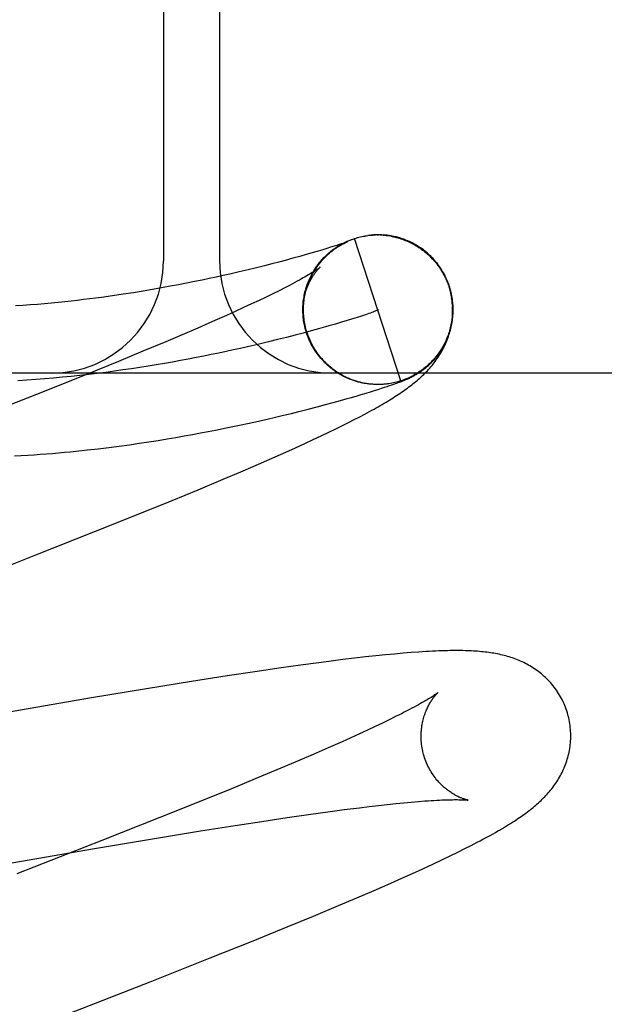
# Model space of a CAD drawing. Header units: inches. Extents: x 0 to 215, y 0 to 139.
# Tile 76 of 96: x 67.1289 to 67.2071, y 53.2915 to 53.4231. Entities that reach past the tile are written whole.
import ezdxf

# ---------------------------------------------------------------- set-up
doc = ezdxf.new("R2010")
doc.units = ezdxf.units.IN
doc.header["$LTSCALE"] = 11.804375
doc.header["$MEASUREMENT"] = 0
doc.linetypes.add('HIDDEN', pattern=[0.2, 0.1, -0.1])
doc.layers.add('DEFAULT_2', color=8, linetype='HIDDEN')

msp = doc.modelspace()

# ---------------------------------------------------------------- linework, layer by layer
at = {"layer": 'DEFAULT_2', "color": 8, "linetype": 'HIDDEN'}
for p, q in [((67.14816, 53.48584), (67.14816, 53.39084)), ((67.15566, 53.48584), (67.15566, 53.39084)), ((67.17988, 53.37481), (67.1737, 53.39383)), ((67.17555, 53.39424), (67.17549, 53.39423)), ((67.17575, 53.39427), (67.17568, 53.39426)), ((67.17596, 53.39429), (67.17589, 53.39428)), ((67.17629, 53.39429), (67.17649, 53.3943)), ((67.1767, 53.3943), (67.1769, 53.3943)), ((67.17751, 53.39427), (67.17771, 53.39426)), ((67.17765, 53.39429), (67.17753, 53.3943)), ((67.17772, 53.39427), (67.17792, 53.39425)), ((67.17792, 53.39423), (67.17812, 53.39421)), ((67.17812, 53.39423), (67.17832, 53.3942)), ((67.17863, 53.39417), (67.17832, 53.3942)), ((67.17853, 53.39416), (67.17878, 53.39414)), ((67.17, 53.39249), (67.16944, 53.39232)), ((67.1705, 53.39265), (67.17, 53.39249)), ((67.17095, 53.39279), (67.1705, 53.39265)), ((67.17133, 53.39291), (67.17095, 53.39279)), ((67.17164, 53.39301), (67.17133, 53.39291)), ((67.17158, 53.39285), (67.17181, 53.39299)), ((67.17191, 53.3931), (67.17164, 53.39301)), ((67.17176, 53.39296), (67.17199, 53.39309)), ((67.17213, 53.39318), (67.17191, 53.3931)), ((67.17195, 53.39307), (67.17217, 53.39319)), ((67.17213, 53.39317), (67.17236, 53.39328)), ((67.17223, 53.39321), (67.17213, 53.39318)), ((67.17241, 53.39327), (67.17223, 53.39321)), ((67.17232, 53.39327), (67.17254, 53.39337)), ((67.17251, 53.39331), (67.17241, 53.39327)), ((67.17247, 53.39327), (67.17253, 53.3933)), ((67.17251, 53.39336), (67.17273, 53.39346)), ((67.1726, 53.39334), (67.17251, 53.39331)), ((67.17253, 53.3933), (67.17259, 53.39333)), ((67.17259, 53.39333), (67.17264, 53.39335)), ((67.17267, 53.39337), (67.1726, 53.39334)), ((67.17273, 53.39339), (67.17267, 53.39337)), ((67.17271, 53.39345), (67.17292, 53.39354)), ((67.17272, 53.39338), (67.17273, 53.39339)), ((67.17277, 53.3934), (67.17273, 53.39339)), ((67.17274, 53.39339), (67.17276, 53.3934)), ((67.17277, 53.3934), (67.17278, 53.39341)), ((67.17278, 53.39341), (67.17277, 53.39341)), ((67.17278, 53.39341), (67.17279, 53.39341)), ((67.17279, 53.39341), (67.17279, 53.39341)), ((67.16545, 53.39118), (67.16442, 53.3909)), ((67.16637, 53.39143), (67.16545, 53.39118)), ((67.16721, 53.39167), (67.16637, 53.39143)), ((67.16882, 53.39214), (67.16815, 53.39194)), ((67.16944, 53.39232), (67.16882, 53.39214)), ((67.16059, 53.38992), (67.15946, 53.38965)), ((67.16165, 53.39019), (67.16059, 53.38992)), ((67.16265, 53.39044), (67.16165, 53.39019)), ((67.16357, 53.39068), (67.16265, 53.39044)), ((67.16442, 53.3909), (67.16357, 53.39068)), ((67.15428, 53.38848), (67.15331, 53.38827)), ((67.15522, 53.38868), (67.15428, 53.38848)), ((67.15613, 53.38888), (67.15522, 53.38868)), ((67.15701, 53.38908), (67.15613, 53.38888)), ((67.15827, 53.38937), (67.15701, 53.38908)), ((67.15946, 53.38965), (67.15827, 53.38937)), ((67.14789, 53.38723), (67.14669, 53.38701)), ((67.14905, 53.38744), (67.14789, 53.38723)), ((67.15017, 53.38765), (67.14905, 53.38744)), ((67.15125, 53.38786), (67.15017, 53.38765)), ((67.1523, 53.38807), (67.15125, 53.38786)), ((67.15331, 53.38827), (67.1523, 53.38807)), ((67.16438, 53.38725), (67.1636, 53.38685)), ((67.16718, 53.38709), (67.16727, 53.38732)), ((67.16724, 53.38729), (67.16733, 53.38752)), ((67.1673, 53.38749), (67.1674, 53.38771)), ((67.16737, 53.38769), (67.16747, 53.3879)), ((67.16745, 53.38789), (67.16753, 53.38809)), ((67.18629, 53.38743), (67.18643, 53.38698)), ((67.18661, 53.38661), (67.18638, 53.38742)), ((67.14278, 53.38638), (67.14136, 53.38617)), ((67.14414, 53.38659), (67.14278, 53.38638)), ((67.14544, 53.3868), (67.14414, 53.38659)), ((67.14669, 53.38701), (67.14544, 53.3868)), ((67.16188, 53.38601), (67.16093, 53.38555)), ((67.16277, 53.38644), (67.16188, 53.38601)), ((67.1636, 53.38685), (67.16277, 53.38644)), ((67.16698, 53.38626), (67.16705, 53.38652)), ((67.16702, 53.38647), (67.1671, 53.38672)), ((67.16707, 53.38668), (67.16715, 53.38692)), ((67.16712, 53.38688), (67.16721, 53.38712)), ((67.18643, 53.38698), (67.18667, 53.38584)), ((67.15886, 53.38459), (67.15775, 53.38408)), ((67.15993, 53.38508), (67.15886, 53.38459)), ((67.16093, 53.38555), (67.15993, 53.38508)), ((67.15657, 53.38355), (67.15472, 53.38273)), ((67.15775, 53.38408), (67.15657, 53.38355)), ((67.16681, 53.3839), (67.16681, 53.38426)), ((67.16682, 53.38367), (67.16681, 53.38406)), ((67.16683, 53.38343), (67.16681, 53.38373)), ((67.16685, 53.3832), (67.16682, 53.38352)), ((67.17406, 53.38329), (67.17342, 53.38308)), ((67.17464, 53.38347), (67.17406, 53.38329)), ((67.17516, 53.38365), (67.17464, 53.38347)), ((67.15472, 53.38273), (67.15275, 53.38187)), ((67.16715, 53.38164), (67.16699, 53.3823)), ((67.16983, 53.38202), (67.16888, 53.38175)), ((67.17196, 53.38264), (67.17115, 53.3824)), ((67.17272, 53.38287), (67.17196, 53.38264)), ((67.17342, 53.38308), (67.17272, 53.38287)), ((67.15067, 53.38097), (67.14848, 53.38004)), ((67.15275, 53.38187), (67.15067, 53.38097)), ((67.1646, 53.38062), (67.16342, 53.38032)), ((67.16574, 53.38091), (67.1646, 53.38062)), ((67.16683, 53.3812), (67.16574, 53.38091)), ((67.16788, 53.38148), (67.16683, 53.3812)), ((67.16888, 53.38175), (67.16788, 53.38148)), ((67.14848, 53.38004), (67.14541, 53.37876)), ((67.1622, 53.38002), (67.16093, 53.37972)), ((67.16342, 53.38032), (67.1622, 53.38002)), ((67.16814, 53.37933), (67.16801, 53.37953)), ((67.16825, 53.37915), (67.16811, 53.37935)), ((67.14541, 53.37876), (67.14216, 53.37742)), ((67.16836, 53.37898), (67.16821, 53.37918)), ((67.16847, 53.3788), (67.16832, 53.379)), ((67.16859, 53.37863), (67.16847, 53.3788)), ((67.16883, 53.3783), (67.16867, 53.37848)), ((67.16895, 53.37813), (67.16879, 53.37832)), ((67.16908, 53.37797), (67.16891, 53.37815)), ((67.16921, 53.37781), (67.16904, 53.37799)), ((67.14216, 53.37742), (67.13788, 53.37568)), ((67.16935, 53.37766), (67.16918, 53.37783)), ((67.16949, 53.37751), (67.16931, 53.37768)), ((67.16963, 53.37736), (67.16945, 53.37752)), ((67.16978, 53.37721), (67.16959, 53.37737)), ((67.16992, 53.37707), (67.16974, 53.37723)), ((67.17008, 53.37693), (67.16989, 53.37708)), ((67.17023, 53.37679), (67.17004, 53.37694)), ((67.17039, 53.37665), (67.17019, 53.3768)), ((67.17054, 53.37652), (67.17035, 53.37667)), ((68.02316, 53.37584), (67.02316, 53.37584)), ((67.13788, 53.37568), (67.13244, 53.37349)), ((67.17071, 53.3764), (67.17051, 53.37654)), ((67.17087, 53.37627), (67.17067, 53.37641)), ((67.17104, 53.37615), (67.17084, 53.37628)), ((67.17121, 53.37603), (67.171, 53.37616)), ((67.17138, 53.37592), (67.17117, 53.37604)), ((67.17155, 53.37581), (67.17135, 53.37593)), ((67.17173, 53.3757), (67.17152, 53.37582)), ((67.17191, 53.3756), (67.1717, 53.37571)), ((67.17209, 53.3755), (67.17188, 53.37561)), ((67.17227, 53.3754), (67.17206, 53.37551)), ((67.17246, 53.37531), (67.17224, 53.37541)), ((67.17264, 53.37523), (67.17243, 53.37532)), ((67.17283, 53.37514), (67.17261, 53.37523)), ((67.17302, 53.37506), (67.1728, 53.37515)), ((67.17321, 53.37499), (67.17299, 53.37507)), ((67.17341, 53.37491), (67.17319, 53.37499)), ((67.1736, 53.37484), (67.17338, 53.37492)), ((67.1738, 53.37478), (67.17357, 53.37485)), ((67.17399, 53.37472), (67.17377, 53.37478)), ((67.17419, 53.37466), (67.17397, 53.37472)), ((67.17443, 53.37462), (67.17419, 53.37466)), ((67.17487, 53.37452), (67.17459, 53.37457)), ((67.1752, 53.37445), (67.17498, 53.37448)), ((67.17592, 53.37437), (67.1758, 53.37438)), ((67.17621, 53.37434), (67.176, 53.37435)), ((67.17627, 53.37434), (67.17602, 53.37435)), ((67.17616, 53.37435), (67.17604, 53.37436)), ((67.1767, 53.37432), (67.1766, 53.37433)), ((67.17703, 53.37432), (67.17683, 53.37432)), ((67.17725, 53.37433), (67.17705, 53.37432)), ((67.17717, 53.37433), (67.17708, 53.37433)), ((67.17745, 53.37434), (67.17724, 53.37433)), ((67.17747, 53.37434), (67.17725, 53.37433)), ((67.17733, 53.37434), (67.17725, 53.37433)), ((67.17754, 53.37435), (67.17747, 53.37434)), ((67.1777, 53.37395), (67.17805, 53.37407)), ((67.17805, 53.37407), (67.17838, 53.37418)), ((67.17828, 53.37443), (67.17807, 53.3744)), ((67.17838, 53.37418), (67.17868, 53.37428)), ((67.17868, 53.37428), (67.17896, 53.37438)), ((67.17896, 53.37438), (67.17915, 53.37445)), ((67.17915, 53.37445), (67.17934, 53.37451)), ((67.17934, 53.37451), (67.17952, 53.37458)), ((67.17952, 53.37458), (67.17969, 53.37464)), ((67.17969, 53.37464), (67.17985, 53.3747)), ((67.17985, 53.3747), (67.17996, 53.37474)), ((67.17996, 53.37474), (67.18006, 53.37478)), ((67.18006, 53.37478), (67.18016, 53.37482)), ((67.18016, 53.37482), (67.18026, 53.37486)), ((67.18026, 53.37486), (67.18036, 53.3749)), ((67.18036, 53.3749), (67.18045, 53.37494)), ((67.18045, 53.37494), (67.18054, 53.37498)), ((67.18054, 53.37498), (67.18063, 53.37502)), ((67.18063, 53.37502), (67.18073, 53.37506)), ((67.18073, 53.37506), (67.18082, 53.3751)), ((67.18082, 53.3751), (67.18092, 53.37514)), ((67.13244, 53.37349), (67.12474, 53.37044)), ((67.17311, 53.37255), (67.17389, 53.37278)), ((67.17389, 53.37278), (67.1746, 53.37299)), ((67.1746, 53.37299), (67.17524, 53.37318)), ((67.17524, 53.37318), (67.17582, 53.37336)), ((67.17582, 53.37336), (67.17636, 53.37353)), ((67.17636, 53.37353), (67.17685, 53.37368)), ((67.17685, 53.37368), (67.1773, 53.37382)), ((67.1773, 53.37382), (67.1777, 53.37395)), ((67.16869, 53.37134), (67.1698, 53.37164)), ((67.1698, 53.37164), (67.17084, 53.37192)), ((67.17084, 53.37192), (67.17181, 53.37219)), ((67.17181, 53.37219), (67.1727, 53.37244)), ((67.1727, 53.37244), (67.17311, 53.37255)), ((67.16314, 53.36997), (67.16422, 53.37022)), ((67.16422, 53.37022), (67.16526, 53.37047)), ((67.16526, 53.37047), (67.16625, 53.37072)), ((67.16625, 53.37072), (67.16751, 53.37104)), ((67.16751, 53.37104), (67.16869, 53.37134)), ((67.17438, 53.37001), (67.17506, 53.37037)), ((67.17506, 53.37037), (67.1757, 53.37071)), ((67.15834, 53.3689), (67.15962, 53.36917)), ((67.15962, 53.36917), (67.16085, 53.36944)), ((67.16085, 53.36944), (67.16202, 53.36971)), ((67.16202, 53.36971), (67.16314, 53.36997)), ((67.17119, 53.3684), (67.17207, 53.36883)), ((67.17207, 53.36883), (67.17289, 53.36924)), ((67.17289, 53.36924), (67.17366, 53.36964)), ((67.17366, 53.36964), (67.17438, 53.37001)), ((67.1498, 53.36726), (67.15093, 53.36745)), ((67.15093, 53.36745), (67.15203, 53.36765)), ((67.15203, 53.36765), (67.15309, 53.36785)), ((67.15309, 53.36785), (67.15411, 53.36804)), ((67.15411, 53.36804), (67.15511, 53.36823)), ((67.15511, 53.36823), (67.15654, 53.36852)), ((67.16818, 53.36697), (67.16925, 53.36747)), ((67.16925, 53.36747), (67.17026, 53.36795)), ((67.17026, 53.36795), (67.17119, 53.3684)), ((67.14226, 53.3661), (67.14361, 53.36629)), ((67.14361, 53.36629), (67.14492, 53.36648)), ((67.14492, 53.36648), (67.1462, 53.36667)), ((67.1462, 53.36667), (67.14743, 53.36686)), ((67.14743, 53.36686), (67.14864, 53.36706)), ((67.14864, 53.36706), (67.1498, 53.36726)), ((67.16581, 53.36588), (67.16703, 53.36644)), ((67.16703, 53.36644), (67.16818, 53.36697)), ((67.13798, 53.36558), (67.13944, 53.36575)), ((67.13944, 53.36575), (67.14087, 53.36592)), ((67.14087, 53.36592), (67.14226, 53.3661)), ((67.1631, 53.36467), (67.1645, 53.36529)), ((67.1645, 53.36529), (67.16581, 53.36588)), ((67.15852, 53.36268), (67.16086, 53.36369)), ((67.16086, 53.36369), (67.1631, 53.36467)), ((67.15612, 53.36166), (67.15852, 53.36268)), ((67.15279, 53.36027), (67.15612, 53.36166)), ((67.14932, 53.35884), (67.15279, 53.36027)), ((67.14479, 53.357), (67.14932, 53.35884)), ((67.13909, 53.35472), (67.14479, 53.357)), ((67.13112, 53.35156), (67.13909, 53.35472)), ((67.11631, 53.34578), (67.13112, 53.35156)), ((67.18126, 53.33852), (67.18018, 53.33843)), ((67.17056, 53.33738), (67.16894, 53.33717)), ((67.17215, 53.33758), (67.17056, 53.33738)), ((67.17368, 53.33777), (67.17215, 53.33758)), ((67.17514, 53.33793), (67.17368, 53.33777)), ((67.17652, 53.33808), (67.17514, 53.33793)), ((67.17782, 53.33822), (67.17652, 53.33808)), ((67.17903, 53.33833), (67.17782, 53.33822)), ((67.18018, 53.33843), (67.17903, 53.33833)), ((67.16037, 53.33596), (67.15669, 53.3354)), ((67.16391, 53.33648), (67.16037, 53.33596)), ((67.16647, 53.33684), (67.16391, 53.33648)), ((67.16894, 53.33717), (67.16647, 53.33684)), ((67.15189, 53.33465), (67.14588, 53.33368)), ((67.15669, 53.3354), (67.15189, 53.33465)), ((67.14588, 53.33368), (67.13854, 53.33246)), ((67.13854, 53.33246), (67.08429, 53.32304)), ((67.17833, 53.32954), (67.17742, 53.3291)), ((67.17918, 53.32996), (67.17833, 53.32954)), ((67.17997, 53.33035), (67.17918, 53.32996)), ((67.17543, 53.32816), (67.17435, 53.32766)), ((67.17646, 53.32864), (67.17543, 53.32816)), ((67.17742, 53.3291), (67.17646, 53.32864)), ((67.17322, 53.32714), (67.17203, 53.32661)), ((67.17435, 53.32766), (67.17322, 53.32714)), ((67.17015, 53.32578), (67.16816, 53.32491)), ((67.17203, 53.32661), (67.17015, 53.32578)), ((67.16816, 53.32491), (67.16605, 53.32401)), ((67.16384, 53.32307), (67.16074, 53.32178)), ((67.16605, 53.32401), (67.16384, 53.32307)), ((67.16074, 53.32178), (67.15747, 53.32043)), ((67.15747, 53.32043), (67.15315, 53.31867)), ((67.15315, 53.31867), (67.14768, 53.31648)), ((67.17013, 53.31725), (67.17229, 53.31754)), ((67.17229, 53.31754), (67.17434, 53.3178)), ((67.17434, 53.3178), (67.17563, 53.31795)), ((67.17563, 53.31795), (67.17688, 53.3181)), ((67.17688, 53.3181), (67.17806, 53.31823)), ((67.17806, 53.31823), (67.17919, 53.31835)), ((67.17919, 53.31835), (67.18026, 53.31845)), ((67.18026, 53.31845), (67.18127, 53.31855)), ((67.18127, 53.31855), (67.18222, 53.31863)), ((67.14768, 53.31648), (67.13992, 53.31341)), ((67.1613, 53.31597), (67.16467, 53.31648)), ((67.16467, 53.31648), (67.16786, 53.31693)), ((67.16786, 53.31693), (67.17013, 53.31725)), ((67.15311, 53.31469), (67.15775, 53.31543)), ((67.15775, 53.31543), (67.1613, 53.31597)), ((67.13895, 53.31234), (67.14723, 53.31373)), ((67.14723, 53.31373), (67.15311, 53.31469)), ((67.12688, 53.31026), (67.13895, 53.31234)), ((67.13992, 53.31341), (67.12857, 53.30897)), ((67.18751, 53.31187), (67.18844, 53.31233)), ((67.18844, 53.31233), (67.1893, 53.31277)), ((67.1893, 53.31277), (67.1901, 53.31318)), ((67.18538, 53.31084), (67.18649, 53.31137)), ((67.18649, 53.31137), (67.18751, 53.31187)), ((67.18143, 53.30901), (67.18282, 53.30965)), ((67.18282, 53.30965), (67.18415, 53.31026)), ((67.18415, 53.31026), (67.18538, 53.31084)), ((67.17856, 53.30773), (67.18001, 53.30837)), ((67.18001, 53.30837), (67.18143, 53.30901)), ((67.17632, 53.30675), (67.17856, 53.30773)), ((67.17156, 53.30472), (67.17398, 53.30575)), ((67.17398, 53.30575), (67.17632, 53.30675)), ((67.1682, 53.30332), (67.17156, 53.30472)), ((67.1647, 53.30188), (67.1682, 53.30332)), ((67.16014, 53.30003), (67.1647, 53.30188)), ((67.15441, 53.29774), (67.16014, 53.30003)), ((67.14639, 53.29456), (67.15441, 53.29774))]:
    msp.add_line(p, q, dxfattribs=at)
for points in [[(67.1729, 53.39353), (67.1731, 53.39361), (67.17329, 53.39369), (67.17349, 53.39376)], [(67.17331, 53.39369), (67.1735, 53.39376), (67.1737, 53.39383)], [(67.17369, 53.39383), (67.17389, 53.39389), (67.17408, 53.39394), (67.17428, 53.394), (67.17448, 53.39404), (67.17468, 53.39409), (67.17488, 53.39413), (67.17508, 53.39416), (67.17528, 53.39419), (67.17548, 53.39422), (67.17568, 53.39425), (67.17588, 53.39427)], [(67.17369, 53.39383), (67.17389, 53.39389), (67.17408, 53.39395), (67.17428, 53.394), (67.17448, 53.39405), (67.17468, 53.39409), (67.17488, 53.39413), (67.17508, 53.39417), (67.17528, 53.3942), (67.17545, 53.39423)], [(67.17548, 53.39423), (67.17568, 53.39426), (67.17589, 53.39428), (67.17609, 53.39429), (67.17629, 53.39431)], [(67.17619, 53.3943), (67.17611, 53.3943), (67.17603, 53.39429)], [(67.17644, 53.39432), (67.17636, 53.39431), (67.17627, 53.39431)], [(67.17663, 53.39432), (67.17654, 53.39432), (67.17629, 53.39431)], [(67.17683, 53.39432), (67.17673, 53.39432), (67.1765, 53.39431)], [(67.17705, 53.39432), (67.17694, 53.39432), (67.1767, 53.39432)], [(67.1774, 53.39431), (67.17728, 53.39431), (67.17716, 53.39432), (67.1769, 53.39432)], [(67.17711, 53.39431), (67.17731, 53.3943), (67.17751, 53.39429)], [(67.17805, 53.39425), (67.17792, 53.39427), (67.17778, 53.39428), (67.17751, 53.39429)], [(67.17848, 53.39419), (67.17833, 53.39421), (67.17819, 53.39423), (67.17792, 53.39425)], [(67.17872, 53.39411), (67.17892, 53.39406), (67.17912, 53.39402), (67.17932, 53.39397), (67.17952, 53.39391), (67.17971, 53.39385), (67.1799, 53.39379), (67.1801, 53.39373), (67.18029, 53.39366), (67.18048, 53.39358), (67.18067, 53.3935), (67.18085, 53.39342), (67.18104, 53.39334), (67.18122, 53.39325), (67.1814, 53.39316), (67.18158, 53.39306), (67.18176, 53.39296), (67.18194, 53.39286), (67.18211, 53.39275), (67.18228, 53.39264), (67.18245, 53.39253), (67.18262, 53.39241), (67.18278, 53.39229), (67.18294, 53.39216), (67.1831, 53.39204), (67.18326, 53.39191), (67.18341, 53.39177), (67.18356, 53.39164), (67.18371, 53.3915), (67.18386, 53.39135), (67.184, 53.39121), (67.18414, 53.39106), (67.18428, 53.39091), (67.18441, 53.39076), (67.18454, 53.3906), (67.18467, 53.39044), (67.18479, 53.39028), (67.18491, 53.39012), (67.18503, 53.38995), (67.18514, 53.38978)], [(67.17873, 53.39413), (67.17893, 53.39408), (67.17912, 53.39404), (67.17932, 53.39399), (67.17952, 53.39393), (67.17971, 53.39388), (67.17991, 53.39381), (67.1801, 53.39375), (67.18029, 53.39368), (67.18048, 53.3936), (67.18067, 53.39353), (67.18086, 53.39345), (67.18104, 53.39336)], [(67.18638, 53.38742), (67.18632, 53.3876), (67.18625, 53.3878), (67.18617, 53.38801), (67.18609, 53.38821), (67.186, 53.38841), (67.18591, 53.38861), (67.18581, 53.38881), (67.18571, 53.389), (67.18561, 53.38919), (67.1855, 53.38938), (67.18538, 53.38957), (67.18527, 53.38976), (67.18515, 53.38994), (67.18502, 53.39012), (67.18489, 53.3903), (67.18476, 53.39047), (67.18462, 53.39064), (67.18448, 53.39081), (67.18434, 53.39098), (67.18419, 53.39114), (67.18404, 53.3913), (67.18388, 53.39145), (67.18373, 53.3916), (67.18356, 53.39175), (67.1834, 53.3919), (67.18323, 53.39204), (67.18306, 53.39217), (67.18289, 53.39231), (67.18271, 53.39244), (67.18253, 53.39256), (67.18235, 53.39268), (67.18217, 53.3928), (67.18198, 53.39292), (67.18179, 53.39303), (67.1816, 53.39313), (67.18141, 53.39323), (67.18122, 53.39333), (67.18103, 53.39342), (67.18083, 53.3935), (67.18065, 53.39358), (67.18046, 53.39366), (67.18028, 53.39372), (67.1801, 53.39379), (67.17992, 53.39384), (67.17975, 53.3939), (67.17958, 53.39395), (67.17942, 53.39399), (67.17925, 53.39403), (67.17909, 53.39407), (67.17894, 53.39411), (67.17878, 53.39414)], [(67.16737, 53.38121), (67.16732, 53.38138), (67.16725, 53.3816), (67.1672, 53.38181), (67.16714, 53.38202), (67.16709, 53.38224), (67.16705, 53.38246), (67.16701, 53.38267), (67.16698, 53.38289), (67.16695, 53.38311), (67.16693, 53.38333), (67.16691, 53.38355), (67.16689, 53.38377), (67.16688, 53.38399), (67.16688, 53.38421), (67.16688, 53.38443), (67.16688, 53.38465), (67.16689, 53.38487), (67.16691, 53.38509), (67.16693, 53.38531), (67.16695, 53.38553), (67.16698, 53.38575), (67.16702, 53.38597), (67.16705, 53.38619), (67.1671, 53.3864), (67.16715, 53.38662), (67.1672, 53.38683), (67.16726, 53.38704), (67.16732, 53.38726), (67.16739, 53.38747), (67.16746, 53.38767), (67.16754, 53.38788), (67.16762, 53.38809), (67.1677, 53.38829), (67.16779, 53.38849), (67.16788, 53.38869), (67.16798, 53.38888), (67.16808, 53.38907), (67.16818, 53.38925), (67.16829, 53.38943), (67.16839, 53.3896), (67.16849, 53.38976), (67.1686, 53.38992), (67.16871, 53.39008), (67.16881, 53.39022), (67.16892, 53.39036), (67.16902, 53.3905), (67.16913, 53.39063), (67.16923, 53.39076), (67.16934, 53.39088), (67.16944, 53.391), (67.16955, 53.39111), (67.16965, 53.39122), (67.16976, 53.39133), (67.16986, 53.39143), (67.16996, 53.39153), (67.17006, 53.39163), (67.17016, 53.39172), (67.17026, 53.3918), (67.17036, 53.39189), (67.17045, 53.39197), (67.17054, 53.39205), (67.17064, 53.39212), (67.17073, 53.39219), (67.17082, 53.39226), (67.1709, 53.39233), (67.17099, 53.39239), (67.17107, 53.39245), (67.17115, 53.3925), (67.17122, 53.39255), (67.1713, 53.3926), (67.17137, 53.39265), (67.17144, 53.3927), (67.1715, 53.39274), (67.17157, 53.39278), (67.17163, 53.39281), (67.17168, 53.39285), (67.17174, 53.39288), (67.17179, 53.39291), (67.17184, 53.39294), (67.17189, 53.39297), (67.17194, 53.393), (67.17199, 53.39302), (67.17203, 53.39305), (67.17208, 53.39307), (67.17212, 53.3931), (67.17217, 53.39312), (67.17221, 53.39314), (67.17225, 53.39316), (67.17229, 53.39318), (67.17233, 53.3932), (67.17237, 53.39322), (67.1724, 53.39324), (67.17244, 53.39326), (67.17247, 53.39327)], [(67.16755, 53.3881), (67.16763, 53.38829), (67.16771, 53.38848), (67.1678, 53.38866), (67.16789, 53.38885), (67.16799, 53.38903), (67.16809, 53.38921), (67.16819, 53.38939), (67.16829, 53.38957), (67.1684, 53.38975), (67.16852, 53.38992), (67.16864, 53.39009), (67.16876, 53.39026), (67.16888, 53.39042), (67.16901, 53.39058), (67.16914, 53.39074), (67.16927, 53.3909), (67.16941, 53.39106), (67.16955, 53.39121), (67.16969, 53.39135), (67.16984, 53.3915), (67.16999, 53.39164), (67.17014, 53.39178), (67.1703, 53.39192), (67.17046, 53.39205), (67.17062, 53.39218), (67.17078, 53.39231), (67.17095, 53.39243), (67.17112, 53.39255), (67.17129, 53.39266), (67.17146, 53.39278), (67.17163, 53.39289)], [(67.16819, 53.38942), (67.1683, 53.3896), (67.16841, 53.38978), (67.16853, 53.38995), (67.16865, 53.39013), (67.16877, 53.3903), (67.1689, 53.39047), (67.16903, 53.39063), (67.16917, 53.3908), (67.16931, 53.39096), (67.16945, 53.39111), (67.1696, 53.39127), (67.16975, 53.39142), (67.1699, 53.39157), (67.17005, 53.39171), (67.17021, 53.39185), (67.17037, 53.39199), (67.17054, 53.39212), (67.17071, 53.39226), (67.17087, 53.39238), (67.17105, 53.39251), (67.17122, 53.39263), (67.1714, 53.39274), (67.17158, 53.39285)], [(67.17264, 53.39335), (67.17268, 53.39337), (67.1727, 53.39338)], [(67.16815, 53.39194), (67.1674, 53.39172), (67.16721, 53.39167)], [(67.16909, 53.38999), (67.16909, 53.38999), (67.16907, 53.38998), (67.16906, 53.38996), (67.16903, 53.38994), (67.16899, 53.38991), (67.16895, 53.38988), (67.16889, 53.38984), (67.16883, 53.38979), (67.16876, 53.38974), (67.16867, 53.38968), (67.16857, 53.38962), (67.16846, 53.38954), (67.16834, 53.38946), (67.1682, 53.38938), (67.16805, 53.38928), (67.16789, 53.38918), (67.16771, 53.38907), (67.16752, 53.38896), (67.16731, 53.38883), (67.16708, 53.3887), (67.16684, 53.38857), (67.16659, 53.38842), (67.16632, 53.38827), (67.16603, 53.38812), (67.16573, 53.38796), (67.16542, 53.38779), (67.16509, 53.38761), (67.16474, 53.38743), (67.16438, 53.38725)], [(67.1668, 53.38413), (67.16681, 53.38435), (67.16682, 53.38458), (67.16683, 53.3848), (67.16685, 53.38502), (67.16687, 53.38523), (67.1669, 53.38544), (67.16693, 53.38565), (67.16697, 53.38585), (67.16701, 53.38605), (67.16705, 53.38624), (67.1671, 53.38643), (67.16715, 53.38661), (67.1672, 53.38679), (67.16725, 53.38696), (67.16731, 53.38712), (67.16737, 53.38729), (67.16743, 53.38744), (67.16749, 53.38759), (67.16756, 53.38774), (67.16762, 53.38788), (67.16768, 53.38802), (67.16775, 53.38815), (67.16782, 53.38827), (67.16788, 53.3884), (67.16795, 53.38851), (67.16801, 53.38863), (67.16808, 53.38873), (67.16815, 53.38884), (67.16821, 53.38894), (67.16828, 53.38903), (67.16834, 53.38912), (67.1684, 53.38921), (67.16846, 53.38929), (67.16852, 53.38937), (67.16858, 53.38944), (67.16864, 53.38951), (67.16869, 53.38958), (67.16874, 53.38964), (67.16879, 53.38969), (67.16884, 53.38974), (67.16889, 53.38979), (67.16893, 53.38983), (67.16896, 53.38987), (67.169, 53.3899), (67.16902, 53.38993), (67.16905, 53.38995), (67.16907, 53.38997), (67.16908, 53.38998), (67.16909, 53.38999), (67.16909, 53.38999)], [(67.18428, 53.39092), (67.18441, 53.39076), (67.18454, 53.39061), (67.18467, 53.39045), (67.18479, 53.39028), (67.18491, 53.39012), (67.18503, 53.38995), (67.18514, 53.38978)], [(67.18514, 53.38978), (67.18522, 53.38967), (67.18529, 53.38955), (67.18537, 53.38942), (67.18545, 53.38929), (67.18552, 53.38916), (67.1856, 53.38902), (67.18568, 53.38887), (67.18575, 53.38872), (67.18583, 53.38857), (67.1859, 53.38841), (67.18597, 53.38826), (67.18604, 53.3881), (67.18611, 53.38793), (67.18617, 53.38777), (67.18623, 53.3876), (67.18629, 53.38743)], [(67.14136, 53.38617), (67.13986, 53.38596), (67.13909, 53.38586), (67.1383, 53.38576), (67.13749, 53.38566), (67.13667, 53.38556), (67.13582, 53.38546), (67.13496, 53.38537), (67.13408, 53.38528), (67.13318, 53.38519), (67.13226, 53.38511), (67.13132, 53.38503), (67.13036, 53.38496), (67.12938, 53.38489), (67.12837, 53.38482)], [(67.16681, 53.38373), (67.16679, 53.38394), (67.16679, 53.38415), (67.16679, 53.38436), (67.16679, 53.38458), (67.1668, 53.38479), (67.16681, 53.385), (67.16683, 53.38521), (67.16685, 53.38542), (67.16687, 53.38563), (67.1669, 53.38584), (67.16694, 53.38605), (67.16698, 53.38626)], [(67.16681, 53.38426), (67.16681, 53.38447), (67.16682, 53.38468), (67.16683, 53.38488), (67.16684, 53.38509), (67.16686, 53.3853), (67.16688, 53.3855), (67.16691, 53.38571), (67.16694, 53.38591), (67.16697, 53.38611), (67.16701, 53.38632)], [(67.18092, 53.37514), (67.18097, 53.37517), (67.18102, 53.37519), (67.18107, 53.37522), (67.18113, 53.37524), (67.18118, 53.37527), (67.18123, 53.37529), (67.18129, 53.37532), (67.18135, 53.37535), (67.1814, 53.37538), (67.18146, 53.37541), (67.18152, 53.37544), (67.18157, 53.37547), (67.18163, 53.3755), (67.18169, 53.37554), (67.18175, 53.37557), (67.18181, 53.3756), (67.18187, 53.37564), (67.18193, 53.37568), (67.182, 53.37571), (67.18206, 53.37575), (67.18213, 53.3758), (67.1822, 53.37584), (67.18228, 53.37589), (67.18235, 53.37594), (67.18243, 53.37599), (67.18251, 53.37604), (67.18259, 53.3761), (67.18268, 53.37616), (67.18277, 53.37623), (67.18286, 53.37629), (67.18296, 53.37637), (67.18305, 53.37644), (67.18315, 53.37652), (67.18325, 53.3766), (67.18335, 53.37669), (67.18345, 53.37678), (67.18356, 53.37687), (67.18366, 53.37696), (67.18377, 53.37707), (67.18388, 53.37717), (67.18399, 53.37728), (67.1841, 53.37739), (67.18421, 53.37751), (67.18432, 53.37764), (67.18444, 53.37776), (67.18455, 53.3779), (67.18466, 53.37803), (67.18477, 53.37817), (67.18488, 53.37832), (67.185, 53.37847), (67.18511, 53.37864), (67.18522, 53.3788), (67.18534, 53.37898), (67.18545, 53.37916), (67.18556, 53.37935), (67.18567, 53.37954), (67.18577, 53.37974), (67.18587, 53.37994), (67.18596, 53.38014), (67.18605, 53.38034), (67.18614, 53.38054), (67.18622, 53.38074), (67.18629, 53.38095), (67.18637, 53.38116), (67.18643, 53.38137), (67.1865, 53.38158), (67.18655, 53.38179), (67.18661, 53.38201), (67.18666, 53.38222), (67.1867, 53.38244), (67.18674, 53.38266), (67.18677, 53.38288), (67.1868, 53.38309), (67.18683, 53.38331), (67.18685, 53.38353), (67.18686, 53.38375), (67.18687, 53.38398), (67.18688, 53.3842), (67.18688, 53.38442), (67.18687, 53.38464), (67.18686, 53.38486), (67.18685, 53.38508), (67.18683, 53.3853), (67.1868, 53.38552), (67.18678, 53.38574), (67.18674, 53.38596), (67.1867, 53.38618), (67.18666, 53.38639), (67.18661, 53.38661)], [(67.18677, 53.38493), (67.18675, 53.38518), (67.18673, 53.38544), (67.18669, 53.3857), (67.18667, 53.38584)], [(67.18668, 53.38578), (67.18671, 53.38557), (67.18673, 53.38537), (67.18675, 53.38516), (67.18677, 53.38496), (67.18679, 53.38467)], [(67.18679, 53.38455), (67.18679, 53.38434), (67.18679, 53.38414), (67.18678, 53.38393), (67.18677, 53.38373), (67.18676, 53.38352), (67.18675, 53.38314)], [(67.18677, 53.38339), (67.18678, 53.38364), (67.18679, 53.3839), (67.1868, 53.38415), (67.1868, 53.38441), (67.18678, 53.38475)], [(67.16687, 53.38323), (67.16685, 53.38344), (67.16683, 53.38364), (67.16682, 53.38385)], [(67.16696, 53.38247), (67.16692, 53.38267), (67.16689, 53.38288), (67.16686, 53.38309), (67.16684, 53.38331)], [(67.16699, 53.3823), (67.16695, 53.3825), (67.16692, 53.38273), (67.16688, 53.38297), (67.16687, 53.38323)], [(67.17679, 53.38432), (67.17683, 53.38432), (67.17686, 53.38432), (67.17687, 53.38432), (67.17688, 53.38431), (67.17687, 53.3843), (67.17684, 53.38428), (67.1768, 53.38426), (67.17674, 53.38423), (67.17666, 53.38419), (67.17656, 53.38415), (67.17645, 53.38411), (67.17632, 53.38406), (67.17617, 53.384), (67.176, 53.38394), (67.17581, 53.38387), (67.17561, 53.3838), (67.17539, 53.38373), (67.17516, 53.38365)], [(67.18674, 53.38332), (67.18672, 53.38311), (67.18669, 53.38291), (67.18666, 53.3827), (67.18662, 53.3825), (67.18658, 53.3823), (67.18654, 53.3821), (67.18649, 53.3819), (67.18644, 53.3817), (67.18638, 53.3815), (67.18632, 53.3813), (67.18626, 53.3811), (67.18619, 53.38091), (67.18612, 53.38072), (67.18604, 53.38053), (67.18596, 53.38034), (67.18588, 53.38015), (67.18579, 53.37996), (67.1857, 53.37978), (67.1856, 53.37959), (67.1855, 53.37941), (67.1854, 53.37923), (67.18529, 53.37906), (67.18518, 53.37888), (67.18507, 53.37871), (67.18495, 53.37854), (67.18483, 53.37837), (67.18471, 53.37821), (67.18458, 53.37805), (67.18445, 53.37789), (67.18431, 53.37773), (67.18418, 53.37758), (67.18403, 53.37743), (67.18389, 53.37728), (67.18374, 53.37713), (67.18359, 53.37699), (67.18344, 53.37685), (67.18329, 53.37672), (67.18313, 53.37658), (67.18297, 53.37646), (67.1828, 53.37633), (67.18264, 53.37621), (67.18247, 53.37609), (67.1823, 53.37597), (67.18212, 53.37586), (67.18195, 53.37575), (67.18177, 53.37565), (67.18159, 53.37555), (67.1814, 53.37545), (67.18122, 53.37536), (67.18103, 53.37527), (67.18085, 53.37518), (67.18066, 53.3751), (67.18046, 53.37502), (67.18027, 53.37495), (67.18008, 53.37488), (67.17988, 53.37481)], [(67.16731, 53.38121), (67.16724, 53.38141), (67.16719, 53.38161), (67.16713, 53.38181), (67.16708, 53.38201), (67.16704, 53.38221), (67.167, 53.38241), (67.16696, 53.38262), (67.16692, 53.38282), (67.1669, 53.38303)], [(67.17115, 53.3824), (67.17028, 53.38215), (67.16983, 53.38202)], [(67.1757, 53.37071), (67.176, 53.37088), (67.1763, 53.37104), (67.17658, 53.37121), (67.17686, 53.37136), (67.17714, 53.37152), (67.1774, 53.37167), (67.17766, 53.37183), (67.17791, 53.37198), (67.17816, 53.37212), (67.1784, 53.37227), (67.17864, 53.37242), (67.17887, 53.37256), (67.1791, 53.37271), (67.17932, 53.37285), (67.17954, 53.373), (67.17975, 53.37314), (67.17996, 53.37328), (67.18017, 53.37342), (67.18037, 53.37357), (67.18057, 53.37371), (67.18077, 53.37385), (67.18096, 53.374), (67.18116, 53.37414), (67.18134, 53.37429), (67.18153, 53.37444), (67.18171, 53.37458), (67.1819, 53.37473), (67.18208, 53.37488), (67.18225, 53.37504), (67.18243, 53.37519), (67.1826, 53.37535), (67.18277, 53.37551), (67.18294, 53.37567), (67.18311, 53.37583), (67.18327, 53.376), (67.18343, 53.37617), (67.18359, 53.37634), (67.18375, 53.37651), (67.1839, 53.37669), (67.18405, 53.37687), (67.1842, 53.37705), (67.18434, 53.37723), (67.18448, 53.37742), (67.18462, 53.3776), (67.18475, 53.37779), (67.18488, 53.37799), (67.18501, 53.37818), (67.18513, 53.37838), (67.18525, 53.37858), (67.18537, 53.37878), (67.18548, 53.37899), (67.18559, 53.3792), (67.18569, 53.37941), (67.18579, 53.37963), (67.18589, 53.37984), (67.18598, 53.38006), (67.18607, 53.38028), (67.18615, 53.38051), (67.18623, 53.38073), (67.1863, 53.38096), (67.18637, 53.3812), (67.18644, 53.38143), (67.1865, 53.38167), (67.18655, 53.38191), (67.1866, 53.38215), (67.18665, 53.38239), (67.18668, 53.38264), (67.18672, 53.38289), (67.18675, 53.38314)], [(67.16804, 53.37951), (67.16791, 53.37972), (67.16782, 53.3799), (67.16773, 53.38009), (67.16764, 53.38028), (67.16756, 53.38047), (67.16748, 53.38066), (67.16741, 53.38085), (67.16734, 53.38105), (67.16727, 53.38124), (67.16721, 53.38144), (67.16715, 53.38164)], [(67.16795, 53.37969), (67.16785, 53.37988), (67.16776, 53.38006), (67.16768, 53.38025), (67.1676, 53.38044), (67.16752, 53.38063), (67.16744, 53.38082), (67.16737, 53.38102), (67.16731, 53.38121)], [(67.17428, 53.37466), (67.17413, 53.3747), (67.17397, 53.37475), (67.17382, 53.3748), (67.17365, 53.37485), (67.17349, 53.37491), (67.17333, 53.37497), (67.17316, 53.37504), (67.17299, 53.37511), (67.17281, 53.37518), (67.17264, 53.37526), (67.17246, 53.37535), (67.17227, 53.37544), (67.17209, 53.37554), (67.1719, 53.37564), (67.17171, 53.37575), (67.17153, 53.37587), (67.17134, 53.37599), (67.17116, 53.37611), (67.17099, 53.37624), (67.17081, 53.37636), (67.17064, 53.3765), (67.17048, 53.37663), (67.17031, 53.37677), (67.17015, 53.37692), (67.16999, 53.37706), (67.16984, 53.37722), (67.16968, 53.37737), (67.16953, 53.37753), (67.16939, 53.37769), (67.16925, 53.37785), (67.16911, 53.37802), (67.16897, 53.37819), (67.16884, 53.37836), (67.16872, 53.37854), (67.16859, 53.37872), (67.16847, 53.3789), (67.16836, 53.37908), (67.16824, 53.37927), (67.16814, 53.37946), (67.16803, 53.37965), (67.16793, 53.37984), (67.16784, 53.38003), (67.16775, 53.38023), (67.16766, 53.38043), (67.16758, 53.38063), (67.1675, 53.38083), (67.16743, 53.38104), (67.16737, 53.38121)], [(67.16093, 53.37972), (67.15937, 53.37936), (67.15844, 53.37915), (67.15749, 53.37894), (67.15653, 53.37873), (67.15555, 53.37853), (67.15455, 53.37832), (67.15354, 53.37812), (67.15252, 53.37792), (67.15148, 53.37772), (67.15043, 53.37752), (67.14936, 53.37733), (67.14829, 53.37714), (67.1472, 53.37696), (67.1461, 53.37678), (67.14499, 53.3766), (67.14387, 53.37643), (67.14275, 53.37627), (67.14161, 53.37611), (67.14046, 53.37595), (67.13931, 53.3758), (67.13815, 53.37566), (67.13699, 53.37553), (67.13581, 53.3754), (67.13464, 53.37529), (67.13345, 53.37518), (67.13227, 53.37507), (67.13108, 53.37498), (67.12988, 53.3749), (67.12869, 53.37482)], [(67.1687, 53.37846), (67.16855, 53.37865), (67.16843, 53.37882)], [(67.17459, 53.37457), (67.17437, 53.37462), (67.17417, 53.37467)], [(67.17473, 53.37455), (67.17458, 53.37459), (67.17443, 53.37462)], [(67.175, 53.37448), (67.17477, 53.37452), (67.17457, 53.37457)], [(67.17529, 53.37445), (67.17515, 53.37447), (67.17501, 53.3745)], [(67.17604, 53.37436), (67.17581, 53.37437), (67.17561, 53.37439), (67.1754, 53.37442), (67.1752, 53.37445)], [(67.17568, 53.37439), (67.17555, 53.37441), (67.17542, 53.37443)], [(67.17708, 53.37433), (67.17684, 53.37432), (67.17664, 53.37432), (67.17643, 53.37433), (67.17622, 53.37434)], [(67.17649, 53.37433), (67.17639, 53.37433), (67.17627, 53.37434)], [(67.17699, 53.37432), (67.1769, 53.37432), (67.1768, 53.37432)], [(67.17807, 53.3744), (67.17787, 53.37438), (67.17766, 53.37436), (67.17746, 53.37434)], [(67.17773, 53.37436), (67.17767, 53.37436), (67.17761, 53.37435)], [(67.17795, 53.37439), (67.1779, 53.37438), (67.17785, 53.37438)], [(67.17812, 53.37441), (67.17805, 53.3744), (67.178, 53.37439)], [(67.17988, 53.37481), (67.17968, 53.37475), (67.17949, 53.37469), (67.17929, 53.37464), (67.17909, 53.37459), (67.17889, 53.37454), (67.17868, 53.3745), (67.17848, 53.37446), (67.17828, 53.37443)], [(67.15654, 53.36852), (67.157, 53.36862), (67.15834, 53.3689)], [(67.12827, 53.36478), (67.12914, 53.36483), (67.13001, 53.36488), (67.13086, 53.36494), (67.13169, 53.365), (67.13252, 53.36506), (67.13333, 53.36513), (67.13413, 53.3652), (67.13492, 53.36527), (67.1357, 53.36534), (67.13647, 53.36542), (67.13798, 53.36558)], [(67.2022, 53.33026), (67.20214, 53.33047), (67.20206, 53.33072), (67.20198, 53.33097), (67.20189, 53.33121), (67.20179, 53.33145), (67.20169, 53.33169), (67.20158, 53.33193), (67.20147, 53.33216), (67.20135, 53.33239), (67.20123, 53.33261), (67.2011, 53.33284), (67.20097, 53.33305), (67.20083, 53.33327), (67.20069, 53.33348), (67.20054, 53.33369), (67.20039, 53.33389), (67.20023, 53.33409), (67.20008, 53.33428), (67.19991, 53.33447), (67.19975, 53.33465), (67.19958, 53.33483), (67.19941, 53.33501), (67.19923, 53.33518), (67.19905, 53.33534), (67.19887, 53.3355), (67.19869, 53.33566), (67.19851, 53.33581), (67.19832, 53.33595), (67.19813, 53.3361), (67.19794, 53.33623), (67.19774, 53.33637), (67.19754, 53.3365), (67.19734, 53.33662), (67.19714, 53.33674), (67.19693, 53.33686), (67.19673, 53.33697), (67.19652, 53.33708), (67.19631, 53.33719), (67.1961, 53.33729), (67.19589, 53.33738), (67.19568, 53.33747), (67.19546, 53.33756), (67.19525, 53.33764), (67.19503, 53.33773), (67.19481, 53.3378), (67.19459, 53.33788), (67.19436, 53.33795), (67.19414, 53.33801), (67.19392, 53.33808), (67.19369, 53.33814), (67.19346, 53.33819), (67.19324, 53.33824), (67.19301, 53.33829), (67.19278, 53.33834), (67.19255, 53.33838), (67.19232, 53.33843), (67.19209, 53.33846), (67.19185, 53.3385), (67.19162, 53.33853), (67.19138, 53.33856), (67.19114, 53.33859), (67.19089, 53.33862), (67.19065, 53.33864), (67.19039, 53.33867), (67.19014, 53.33869), (67.18988, 53.33871), (67.18961, 53.33872), (67.18934, 53.33874), (67.18906, 53.33875), (67.18877, 53.33876), (67.18847, 53.33877), (67.18817, 53.33878), (67.18785, 53.33878), (67.18753, 53.33878), (67.18719, 53.33879), (67.18685, 53.33878), (67.18649, 53.33878), (67.18612, 53.33877), (67.18575, 53.33876), (67.18535, 53.33875), (67.18495, 53.33874), (67.18454, 53.33872), (67.18411, 53.3387), (67.18367, 53.33868), (67.18322, 53.33865), (67.18275, 53.33863), (67.18227, 53.33859), (67.18126, 53.33852)], [(67.18488, 53.3332), (67.18487, 53.33319), (67.18486, 53.33318), (67.18483, 53.33316), (67.1848, 53.33314), (67.18476, 53.33311), (67.18471, 53.33307), (67.18465, 53.33303), (67.18458, 53.33298), (67.1845, 53.33292), (67.18441, 53.33286), (67.18431, 53.33279), (67.18419, 53.33271), (67.18406, 53.33263), (67.18392, 53.33254), (67.18376, 53.33244), (67.18359, 53.33234), (67.1834, 53.33222), (67.1832, 53.3321), (67.18298, 53.33198), (67.18275, 53.33184), (67.1825, 53.3317), (67.18224, 53.33156), (67.18196, 53.3314), (67.18167, 53.33124), (67.18136, 53.33108), (67.18104, 53.33091), (67.18069, 53.33073), (67.18034, 53.33054), (67.17997, 53.33035)], [(67.18293, 53.3249), (67.18288, 53.3251), (67.18282, 53.32533), (67.18277, 53.32557), (67.18273, 53.3258), (67.18269, 53.32604), (67.18266, 53.32627), (67.18264, 53.32651), (67.18262, 53.32674), (67.1826, 53.32697), (67.1826, 53.3272), (67.1826, 53.32743), (67.1826, 53.32766), (67.18261, 53.32788), (67.18263, 53.3281), (67.18265, 53.32831), (67.18267, 53.32853), (67.1827, 53.32874), (67.18274, 53.32894), (67.18277, 53.32914), (67.18282, 53.32934), (67.18286, 53.32953), (67.18291, 53.32972), (67.18296, 53.3299), (67.18301, 53.33007), (67.18307, 53.33024), (67.18313, 53.3304), (67.18319, 53.33056), (67.18325, 53.33072), (67.18331, 53.33087), (67.18338, 53.33101), (67.18344, 53.33115), (67.18351, 53.33129), (67.18357, 53.33142), (67.18364, 53.33154), (67.1837, 53.33166), (67.18377, 53.33177), (67.18384, 53.33189), (67.1839, 53.33199), (67.18397, 53.33209), (67.18403, 53.33219), (67.1841, 53.33228), (67.18416, 53.33237), (67.18422, 53.33246), (67.18428, 53.33254), (67.18434, 53.33261), (67.1844, 53.33268), (67.18445, 53.33275), (67.18451, 53.33281), (67.18456, 53.33287), (67.18461, 53.33293), (67.18465, 53.33298), (67.1847, 53.33302), (67.18473, 53.33306), (67.18477, 53.33309), (67.1848, 53.33312), (67.18483, 53.33315), (67.18485, 53.33317), (67.18487, 53.33318), (67.18488, 53.33319), (67.18488, 53.3332)], [(67.1901, 53.31318), (67.19048, 53.31338), (67.19085, 53.31358), (67.19121, 53.31377), (67.19156, 53.31396), (67.1919, 53.31415), (67.19222, 53.31433), (67.19254, 53.31451), (67.19285, 53.31469), (67.19316, 53.31486), (67.19345, 53.31503), (67.19373, 53.3152), (67.19401, 53.31537), (67.19428, 53.31554), (67.19454, 53.3157), (67.1948, 53.31586), (67.19505, 53.31602), (67.19529, 53.31618), (67.19552, 53.31634), (67.19575, 53.31649), (67.19597, 53.31664), (67.19619, 53.31679), (67.1964, 53.31694), (67.1966, 53.31709), (67.1968, 53.31724), (67.19699, 53.31739), (67.19719, 53.31754), (67.19737, 53.31769), (67.19756, 53.31784), (67.19774, 53.31799), (67.19792, 53.31814), (67.1981, 53.3183), (67.19828, 53.31845), (67.19845, 53.31861), (67.19862, 53.31877), (67.19879, 53.31893), (67.19895, 53.3191), (67.19912, 53.31927), (67.19928, 53.31944), (67.19944, 53.31961), (67.19959, 53.31979), (67.19975, 53.31996), (67.1999, 53.32014), (67.20004, 53.32033), (67.20018, 53.32051), (67.20032, 53.3207), (67.20046, 53.32088), (67.20059, 53.32107), (67.20072, 53.32127), (67.20084, 53.32147), (67.20097, 53.32167), (67.20109, 53.32187), (67.2012, 53.32208), (67.20131, 53.32228), (67.20142, 53.3225), (67.20152, 53.32271), (67.20162, 53.32293), (67.20172, 53.32314), (67.20181, 53.32336), (67.20189, 53.32359), (67.20197, 53.32381), (67.20205, 53.32404), (67.20212, 53.32427), (67.20219, 53.3245), (67.20225, 53.32474), (67.20231, 53.32498), (67.20236, 53.32522), (67.20241, 53.32546), (67.20245, 53.32571), (67.20249, 53.32596), (67.20252, 53.32621), (67.20255, 53.32646), (67.20257, 53.32671), (67.20258, 53.32697), (67.20259, 53.32722), (67.20259, 53.32748), (67.20258, 53.32774), (67.20257, 53.328), (67.20255, 53.32826), (67.20253, 53.32851), (67.2025, 53.32877), (67.20246, 53.32903), (67.20242, 53.32929), (67.20237, 53.32954), (67.20232, 53.3298), (67.20226, 53.33005), (67.2022, 53.33026)], [(67.18888, 53.3188), (67.18888, 53.3188), (67.18888, 53.3188), (67.18886, 53.31881), (67.18884, 53.31881), (67.18881, 53.31882), (67.18877, 53.31883), (67.18873, 53.31884), (67.18868, 53.31885), (67.18863, 53.31886), (67.18857, 53.31888), (67.1885, 53.3189), (67.18843, 53.31892), (67.18836, 53.31894), (67.18828, 53.31897), (67.1882, 53.319), (67.18811, 53.31903), (67.18802, 53.31906), (67.18793, 53.3191), (67.18783, 53.31914), (67.18773, 53.31919), (67.18763, 53.31923), (67.18752, 53.31928), (67.18742, 53.31933), (67.1873, 53.31939), (67.18719, 53.31945), (67.18708, 53.31952), (67.18696, 53.31959), (67.18684, 53.31966), (67.18671, 53.31973), (67.18659, 53.31982), (67.18646, 53.3199), (67.18633, 53.31999), (67.1862, 53.32009), (67.18607, 53.32019), (67.18593, 53.3203), (67.1858, 53.32041), (67.18567, 53.32052), (67.18553, 53.32064), (67.18539, 53.32077), (67.18526, 53.32091), (67.18512, 53.32105), (67.18498, 53.32119), (67.18485, 53.32134), (67.18471, 53.3215), (67.18458, 53.32167), (67.18445, 53.32184), (67.18432, 53.32201), (67.18419, 53.32219), (67.18407, 53.32238), (67.18395, 53.32257), (67.18383, 53.32276), (67.18372, 53.32296), (67.18361, 53.32317), (67.18351, 53.32337), (67.18341, 53.32359), (67.18331, 53.3238), (67.18322, 53.32402), (67.18314, 53.32425), (67.18306, 53.32447), (67.18299, 53.3247), (67.18293, 53.3249)], [(67.18222, 53.31863), (67.1831, 53.3187), (67.18352, 53.31873), (67.18393, 53.31875), (67.18431, 53.31878), (67.18469, 53.3188), (67.18504, 53.31882), (67.18538, 53.31883), (67.1857, 53.31884), (67.186, 53.31886), (67.18629, 53.31886), (67.18655, 53.31887), (67.1868, 53.31887), (67.18704, 53.31888), (67.18726, 53.31888), (67.18746, 53.31888), (67.18764, 53.31887), (67.18781, 53.31887), (67.18797, 53.31887), (67.18811, 53.31886), (67.18824, 53.31886), (67.18835, 53.31885), (67.18846, 53.31884), (67.18855, 53.31884), (67.18863, 53.31883), (67.18869, 53.31883), (67.18875, 53.31882), (67.18879, 53.31881), (67.18883, 53.31881), (67.18886, 53.31881), (67.18887, 53.3188), (67.18888, 53.3188)], [(67.12932, 53.28792), (67.13041, 53.28834), (67.14639, 53.29456)]]:
    msp.add_lwpolyline(points, dxfattribs=at)
for centre, start, end in [((67.13316, 53.39084), 270, 360), ((67.17066, 53.39084), 180, 270)]:
    msp.add_arc(centre, 0.015, start, end, dxfattribs=at)

doc.saveas('drawing.dxf')
